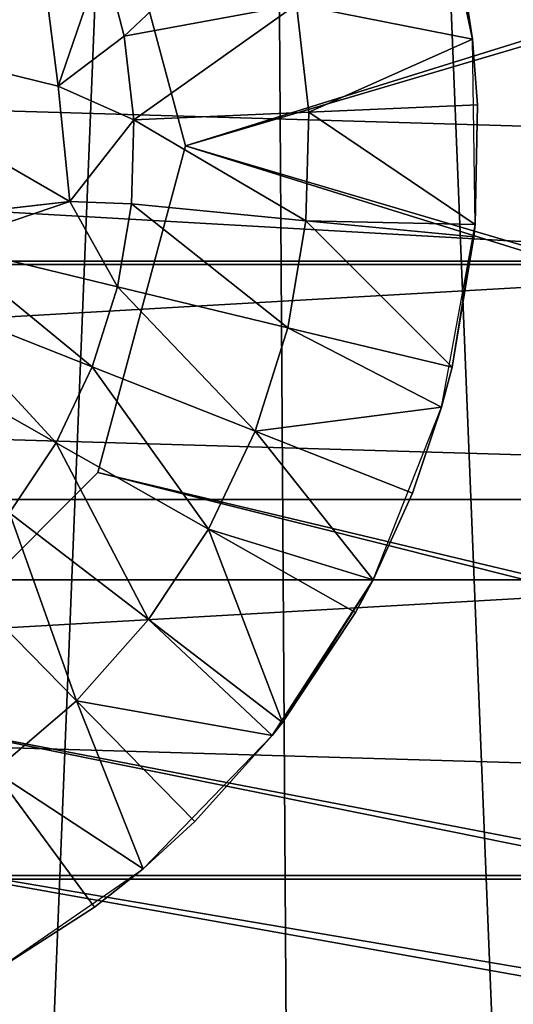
# Model space of a CAD drawing. Extents: x -46 to 46, y 1 to 197.
# Tile 121 of 168: x 2.42 to 4.61, y 121.75 to 126.12. Entities that reach past the tile are written whole.
import ezdxf

# ---------------------------------------------------------------- set-up
doc = ezdxf.new("R2010")
doc.units = 0
doc.header["$LTSCALE"] = 25.4
doc.layers.get('0').update_dxf_attribs({"color": 13, "linetype": 'CONTINUOUS'})

# ---------------------------------------------------------------- blocks, each defined once
blk = doc.blocks.new('BUSH-3401_STL')
at = {"color": 251}
mesh = blk.add_polyface(dxfattribs=at)
corners = [(-2.7593, 117.0466, 107.1858), (3.2954, 117.0466, 107.1858), (0.268, 116.9574, 107.0481), (-5.7511, 117.3133, 107.5975), (6.2872, 117.3133, 107.5975), (-8.6724, 117.7542, 108.2783), (9.2085, 117.7542, 108.2783), (-11.4888, 118.3643, 109.2201), (12.0249, 118.3643, 109.2201), (-14.1675, 119.1363, 110.4121), (14.7036, 119.1363, 110.4121), (-16.6768, 120.0612, 111.8401), (17.2129, 120.0612, 111.8401), (-18.9875, 121.1282, 113.4874), (19.5236, 121.1282, 113.4874), (-21.0725, 122.3248, 115.3348), (21.6086, 122.3248, 115.3348), (-22.9072, 123.6369, 117.3606), (23.4433, 123.6369, 117.3606), (-24.4703, 125.0492, 119.541), (25.0064, 125.0492, 119.541), (-25.7433, 126.545, 121.8504), (26.2794, 126.545, 121.8504), (-26.7114, 128.1069, 124.2619), (27.2474, 128.1069, 124.2619), (-27.3631, 129.7166, 126.747), (27.8992, 129.7166, 126.747), (-27.6909, 131.3551, 129.2767), (28.227, 131.3551, 129.2767), (-27.6909, 133.0033, 131.8214), (28.227, 133.0033, 131.8214), (-27.3631, 134.6418, 134.3511), (27.8992, 134.6418, 134.3511), (-26.7114, 136.2515, 136.8362), (27.2474, 136.2515, 136.8362), (-25.7433, 137.8134, 139.2477), (26.2794, 137.8134, 139.2477), (-24.4703, 139.3092, 141.5571), (25.0064, 139.3092, 141.5571), (-22.9072, 140.7215, 143.7375), (23.4433, 140.7215, 143.7375), (-21.0725, 142.0336, 145.7632), (21.6086, 142.0336, 145.7632), (-18.9875, 143.2302, 147.6106), (19.5236, 143.2302, 147.6106), (-16.6768, 144.2972, 149.258), (17.2129, 144.2972, 149.258), (-14.1675, 145.2221, 150.686), (14.7036, 145.2221, 150.686), (-11.4888, 145.9942, 151.8779), (12.0249, 145.9942, 151.8779), (-8.6724, 146.6042, 152.8198), (9.2085, 146.6042, 152.8198), (-5.7511, 147.0452, 153.5006), (6.2872, 147.0452, 153.5006), (-2.7593, 147.3118, 153.9122), (3.2954, 147.3118, 153.9122), (0.268, 147.401, 154.05)]
mesh.append_faces([[corners[k] for k in face] for face in [(0, 1, 2), (56, 55, 57)]], dxfattribs={"vtx0": -1, "color": 251})
mesh.append_faces([[corners[k] for k in face] for face in [(1, 3, 4), (4, 5, 6), (6, 7, 8), (8, 9, 10), (10, 11, 12), (12, 13, 14), (14, 15, 16), (16, 17, 18), (18, 19, 20), (20, 21, 22), (22, 23, 24), (24, 25, 26), (26, 27, 28), (28, 29, 30), (30, 31, 32), (32, 33, 34), (34, 35, 36), (36, 37, 38), (38, 39, 40), (40, 41, 42), (42, 43, 44), (44, 45, 46), (46, 47, 48), (48, 49, 50), (50, 51, 52), (52, 53, 54), (54, 55, 56)]], dxfattribs={"vtx0": -1, "vtx1": -1, "color": 251})
mesh.append_faces([[corners[k] for k in face] for face in [(1, 0, 3), (4, 3, 5), (6, 5, 7), (8, 7, 9), (10, 9, 11), (12, 11, 13), (14, 13, 15), (16, 15, 17), (18, 17, 19), (20, 19, 21), (22, 21, 23), (24, 23, 25), (26, 25, 27), (28, 27, 29), (30, 29, 31), (32, 31, 33), (34, 33, 35), (36, 35, 37), (38, 37, 39), (40, 39, 41), (42, 41, 43), (44, 43, 45), (46, 45, 47), (48, 47, 49), (50, 49, 51), (52, 51, 53), (54, 53, 55)]], dxfattribs={"vtx0": -1, "vtx2": -1, "color": 251})
mesh = blk.add_polyface(dxfattribs=at)
corners = [(-20.0941, 128.0329, 68.9352), (-19.8292, 121.4614, 68.9352), (-20.2269, 124.7364, 68.9352), (-19.4342, 131.2654, 68.9352), (-18.9114, 118.2925, 68.9352), (-18.2643, 134.3501, 68.9352), (-17.4971, 115.3119, 68.9352), (-16.6147, 137.2072, 68.9352), (-15.6229, 112.5968, 68.9352), (-14.5282, 139.7627, 68.9352), (-13.3375, 110.2174, 68.9352), (-12.0587, 141.9505, 68.9352), (-10.7001, 108.2355, 68.9352), (-9.2704, 143.7137, 68.9352), (-7.7788, 106.7023, 68.9352), (-6.2352, 145.0069, 68.9352), (-4.6495, 105.6576, 68.9352), (-3.032, 145.7964, 68.9352), (-1.3931, 105.1284, 68.9352), (0.2565, 146.0619, 68.9352), (0.2565, 105.0619, 68.9352), (3.5449, 145.7964, 68.9352), (1.906, 105.1284, 68.9352), (5.1624, 105.6576, 68.9352), (6.7482, 145.0069, 68.9352), (8.2918, 106.7023, 68.9352), (9.7833, 143.7137, 68.9352), (11.213, 108.2355, 68.9352), (12.5717, 141.9505, 68.9352), (13.8505, 110.2174, 68.9352), (15.0411, 139.7627, 68.9352), (16.1359, 112.5968, 68.9352), (17.1276, 137.2072, 68.9352), (18.01, 115.3119, 68.9352), (18.7772, 134.3501, 68.9352), (19.4243, 118.2925, 68.9352), (19.9471, 131.2654, 68.9352), (20.3422, 121.4614, 68.9352), (20.607, 128.0329, 68.9352), (20.7398, 124.7364, 68.9352)]
mesh.append_faces([[corners[k] for k in face] for face in [(0, 1, 2), (37, 38, 39)]], dxfattribs={"vtx0": -1, "color": 251})
mesh.append_faces([[corners[k] for k in face] for face in [(1, 3, 4), (4, 5, 6), (6, 7, 8), (8, 9, 10), (10, 11, 12), (12, 13, 14), (14, 15, 16), (16, 17, 18), (18, 19, 20), (20, 21, 22), (22, 21, 23), (23, 24, 25), (25, 26, 27), (27, 28, 29), (29, 30, 31), (31, 32, 33), (33, 34, 35), (35, 36, 37)]], dxfattribs={"vtx0": -1, "vtx1": -1, "color": 251})
mesh.append_faces([[corners[k] for k in face] for face in [(1, 0, 3), (4, 3, 5), (6, 5, 7), (8, 7, 9), (10, 9, 11), (12, 11, 13), (14, 13, 15), (16, 15, 17), (18, 17, 19), (20, 19, 21), (23, 21, 24), (25, 24, 26), (27, 26, 28), (29, 28, 30), (31, 30, 32), (33, 32, 34), (35, 34, 36), (37, 36, 38)]], dxfattribs={"vtx0": -1, "vtx2": -1, "color": 251})
mesh = blk.add_polyface(dxfattribs=at)
corners = [(-19.8292, 121.4614, 71.5351), (-20.0941, 128.0329, 71.5351), (-20.2269, 124.7364, 71.5351), (-19.4342, 131.2654, 71.5351), (-18.9114, 118.2925, 71.5351), (-18.2643, 134.3501, 71.5351), (-17.4971, 115.3119, 71.5351), (-16.6147, 137.2072, 71.5351), (-15.6229, 112.5968, 71.5351), (-14.5282, 139.7627, 71.5351), (-13.3375, 110.2174, 71.5351), (-12.0587, 141.9505, 71.5351), (-10.7001, 108.2355, 71.5351), (-9.2704, 143.7137, 71.5351), (-7.7788, 106.7023, 71.5351), (-6.2352, 145.0069, 71.5351), (-4.6495, 105.6576, 71.5351), (-3.032, 145.7964, 71.5351), (-1.3931, 105.1284, 71.5351), (0.2565, 146.0619, 71.5351), (0.2565, 105.0619, 71.5351), (1.906, 105.1284, 71.5351), (3.5449, 145.7964, 71.5351), (5.1624, 105.6576, 71.5351), (6.7482, 145.0069, 71.5351), (8.2918, 106.7023, 71.5351), (9.7833, 143.7137, 71.5351), (11.213, 108.2355, 71.5351), (12.5717, 141.9505, 71.5351), (13.8505, 110.2174, 71.5351), (15.0411, 139.7627, 71.5351), (16.1359, 112.5968, 71.5351), (17.1276, 137.2072, 71.5351), (18.01, 115.3119, 71.5351), (18.7772, 134.3501, 71.5351), (19.4243, 118.2925, 71.5351), (19.9471, 131.2654, 71.5351), (20.3422, 121.4614, 71.5351), (20.607, 128.0329, 71.5351), (20.7398, 124.7364, 71.5351)]
mesh.append_faces([[corners[k] for k in face] for face in [(0, 1, 2), (38, 37, 39)]], dxfattribs={"vtx0": -1, "color": 251})
mesh.append_faces([[corners[k] for k in face] for face in [(1, 0, 3), (3, 4, 5), (5, 6, 7), (7, 8, 9), (9, 10, 11), (11, 12, 13), (13, 14, 15), (15, 16, 17), (17, 18, 19), (19, 21, 22), (22, 23, 24), (24, 25, 26), (26, 27, 28), (28, 29, 30), (30, 31, 32), (32, 33, 34), (34, 35, 36), (36, 37, 38)]], dxfattribs={"vtx0": -1, "vtx1": -1, "color": 251})
mesh.append_faces([[corners[k] for k in face] for face in [(3, 0, 4), (5, 4, 6), (7, 6, 8), (9, 8, 10), (11, 10, 12), (13, 12, 14), (15, 14, 16), (17, 16, 18), (19, 18, 20), (19, 20, 21), (22, 21, 23), (24, 23, 25), (26, 25, 27), (28, 27, 29), (30, 29, 31), (32, 31, 33), (34, 33, 35), (36, 35, 37)]], dxfattribs={"vtx0": -1, "vtx2": -1, "color": 251})
mesh = blk.add_polyface(dxfattribs=at)
corners = [(-29.7435, 133.5619, 71.5351), (-1.1935, 128.0734, 71.5351), (-29.7435, 117.5619, 71.5351), (0.2565, 128.4619, 71.5351), (30.2565, 133.5619, 71.5351), (-2.255, 127.0119, 71.5351), (-2.6435, 125.5619, 71.5351), (1.7065, 128.0734, 71.5351), (2.7679, 127.0119, 71.5351), (3.1565, 125.5619, 71.5351), (0.2565, 122.6619, 71.5351), (30.2565, 117.5619, 71.5351), (-1.1935, 123.0504, 71.5351), (-2.255, 124.1119, 71.5351), (1.7065, 123.0504, 71.5351), (2.7679, 124.1119, 71.5351)]
mesh.append_faces([[corners[k] for k in face] for face in [(0, 1, 2), (1, 0, 3), (3, 4, 7), (7, 4, 8), (8, 4, 9), (2, 10, 11), (10, 2, 12), (12, 2, 13), (13, 2, 6), (11, 9, 4)]], dxfattribs={"vtx0": -1, "vtx1": -1, "color": 251})
mesh.append_faces([[corners[k] for k in face] for face in [(3, 0, 4), (2, 1, 5), (2, 5, 6), (11, 10, 14), (11, 14, 15), (11, 15, 9)]], dxfattribs={"vtx0": -1, "vtx2": -1, "color": 251})
mesh = blk.add_polyface(dxfattribs=at)
corners = [(-28.3435, 117.5619, 72.9352), (-1.1935, 123.0504, 72.9352), (-28.3435, 133.5619, 72.9352), (0.2565, 122.6619, 72.9352), (28.8565, 117.5619, 72.9352), (-2.255, 124.1119, 72.9352), (-2.6435, 125.5619, 72.9352), (1.7065, 123.0504, 72.9352), (2.7679, 124.1119, 72.9352), (3.1565, 125.5619, 72.9352), (0.2565, 128.4619, 72.9352), (28.8565, 133.5619, 72.9352), (-1.1935, 128.0734, 72.9352), (-2.255, 127.0119, 72.9352), (1.7065, 128.0734, 72.9352), (2.7679, 127.0119, 72.9352)]
mesh.append_faces([[corners[k] for k in face] for face in [(0, 1, 2), (1, 0, 3), (3, 4, 7), (7, 4, 8), (8, 4, 9), (2, 10, 11), (10, 2, 12), (12, 2, 13), (13, 2, 6), (11, 9, 4)]], dxfattribs={"vtx0": -1, "vtx1": -1, "color": 251})
mesh.append_faces([[corners[k] for k in face] for face in [(3, 0, 4), (2, 1, 5), (2, 5, 6), (11, 10, 14), (11, 14, 15), (11, 15, 9)]], dxfattribs={"vtx0": -1, "vtx2": -1, "color": 251})
mesh = blk.add_polyface(dxfattribs=at)
corners = [(2.7679, 127.0119, 72.9352), (3.1565, 125.5619, 71.5351), (3.1565, 125.5619, 72.9352), (2.7679, 127.0119, 71.5351)]
mesh.append_faces([[corners[k] for k in face] for face in [(0, 1, 2), (1, 0, 3)]], dxfattribs={"vtx0": -1, "color": 251})
at = {"color": 8}
mesh = blk.add_polyface(dxfattribs=at)
corners = [(4.2572, 126.8402, 74.3429), (4.4297, 126.0351, 73.8429), (4.2572, 126.8402, 73.8429)]
mesh.append_faces([[corners[k] for k in face] for face in [(0, 1, 2)]], dxfattribs={"color": 8})
mesh = blk.add_polyface(dxfattribs=at)
corners = [(4.2572, 126.8402, 74.3429), (4.3866, 126.3251, 74.3429), (4.4297, 126.0351, 73.8429)]
mesh.append_faces([[corners[k] for k in face] for face in [(0, 1, 2)]], dxfattribs={"color": 8})
at = {"color": 251}
mesh = blk.add_polyface(dxfattribs=at)
corners = [(3.8485, 84.0868, 203.6488), (0.268, 126.6868, 172.9998), (0.268, 84.1855, 203.8013), (3.5706, 126.5957, 172.8592)]
mesh.append_faces([[corners[k] for k in face] for face in [(0, 1, 2), (1, 0, 3)]], dxfattribs={"vtx0": -1, "color": 251})
at = {"color": 8}
mesh = blk.add_polyface(dxfattribs=at)
corners = [(2.8853, 126.0476, 74.9513), (3.5289, 126.6549, 74.6808), (2.7921, 126.4088, 74.9513), (3.6491, 126.1888, 74.6808)]
mesh.append_faces([[corners[k] for k in face] for face in [(0, 1, 2), (1, 0, 3)]], dxfattribs={"vtx0": -1, "color": 8})
at = {"color": 251}
mesh = blk.add_polyface(dxfattribs=at)
corners = [(3.8485, 84.0868, 203.6488), (6.8392, 126.3235, 172.4389), (3.5706, 126.5957, 172.8592), (7.3922, 83.7917, 203.1932)]
mesh.append_faces([[corners[k] for k in face] for face in [(0, 1, 2), (1, 0, 3)]], dxfattribs={"vtx0": -1, "color": 251})
at = {"color": 8}
mesh = blk.add_polyface(dxfattribs=at)
corners = [(2.7921, 126.4088, 74.9513), (2.5269, 126.3376, 75.0288), (2.5914, 125.8266, 75.0418)]
mesh.append_faces([[corners[k] for k in face] for face in [(0, 1, 2)]], dxfattribs={"color": 8})
mesh = blk.add_polyface(dxfattribs=at)
corners = [(2.8853, 126.0476, 74.9513), (2.7921, 126.4088, 74.9513), (2.5914, 125.8266, 75.0418)]
mesh.append_faces([[corners[k] for k in face] for face in [(0, 1, 2)]], dxfattribs={"color": 8})
mesh = blk.add_polyface(dxfattribs=at)
corners = [(2.643, 125.3142, 75.0288), (1.1468, 126.1811, 72.2429), (1.2628, 125.1577, 72.2429), (2.5914, 125.8266, 75.0418), (2.5269, 126.3376, 75.0288)]
mesh.append_faces([[corners[k] for k in face] for face in [(0, 1, 2), (1, 3, 4)]], dxfattribs={"vtx0": -1, "color": 8})
mesh.append_faces([[corners[k] for k in face] for face in [(1, 0, 3)]], dxfattribs={"vtx0": -1, "vtx2": -1, "color": 8})
mesh = blk.add_polyface(dxfattribs=at)
corners = [(4.4297, 126.0351, 74.3429), (4.3866, 126.3251, 74.3429), (3.6491, 126.1888, 74.6808)]
mesh.append_faces([[corners[k] for k in face] for face in [(0, 1, 2)]], dxfattribs={"color": 8})
mesh = blk.add_polyface(dxfattribs=at)
corners = [(4.3866, 126.3251, 74.3429), (4.4297, 126.0351, 74.3429), (4.4297, 126.0351, 73.8429)]
mesh.append_faces([[corners[k] for k in face] for face in [(0, 1, 2)]], dxfattribs={"color": 8})
mesh = blk.add_polyface(dxfattribs=at)
corners = [(2.9273, 125.6771, 74.9513), (3.6491, 126.1888, 74.6808), (2.8853, 126.0476, 74.9513), (3.7034, 125.7105, 74.6808)]
mesh.append_faces([[corners[k] for k in face] for face in [(0, 1, 2), (1, 0, 3)]], dxfattribs={"vtx0": -1, "color": 8})
mesh = blk.add_polyface(dxfattribs=at)
corners = [(4.4297, 126.0351, 74.3429), (3.6491, 126.1888, 74.6808), (3.7034, 125.7105, 74.6808)]
mesh.append_faces([[corners[k] for k in face] for face in [(0, 1, 2)]], dxfattribs={"color": 8})
mesh = blk.add_polyface(dxfattribs=at)
corners = [(2.9273, 125.6771, 74.9513), (2.8853, 126.0476, 74.9513), (2.5914, 125.8266, 75.0418)]
mesh.append_faces([[corners[k] for k in face] for face in [(0, 1, 2)]], dxfattribs={"color": 8})
mesh = blk.add_polyface(dxfattribs=at)
corners = [(4.4526, 125.7428, 74.3429), (4.4297, 126.0351, 74.3429), (3.7034, 125.7105, 74.6808)]
mesh.append_faces([[corners[k] for k in face] for face in [(0, 1, 2)]], dxfattribs={"color": 8})
mesh = blk.add_polyface(dxfattribs=at)
corners = [(4.4297, 126.0351, 73.8429), (4.4526, 125.7428, 74.3429), (4.4419, 125.2118, 73.8429)]
mesh.append_faces([[corners[k] for k in face] for face in [(0, 1, 2)]], dxfattribs={"color": 8})
mesh = blk.add_polyface(dxfattribs=at)
corners = [(4.4297, 126.0351, 74.3429), (4.4526, 125.7428, 74.3429), (4.4297, 126.0351, 73.8429)]
mesh.append_faces([[corners[k] for k in face] for face in [(0, 1, 2)]], dxfattribs={"color": 8})
mesh = blk.add_polyface(dxfattribs=at)
corners = [(2.9273, 125.6771, 74.9513), (2.5914, 125.8266, 75.0418), (2.643, 125.3142, 75.0288)]
mesh.append_faces([[corners[k] for k in face] for face in [(0, 1, 2)]], dxfattribs={"color": 8})
mesh = blk.add_polyface(dxfattribs=at)
corners = [(3.6905, 125.2294, 74.6808), (2.9273, 125.6771, 74.9513), (2.9173, 125.3042, 74.9513), (3.7034, 125.7105, 74.6808)]
mesh.append_faces([[corners[k] for k in face] for face in [(0, 1, 2), (1, 0, 3)]], dxfattribs={"vtx0": -1, "color": 8})
mesh = blk.add_polyface(dxfattribs=at)
corners = [(4.4419, 125.2118, 74.3429), (3.7034, 125.7105, 74.6808), (3.6905, 125.2294, 74.6808)]
mesh.append_faces([[corners[k] for k in face] for face in [(0, 1, 2)]], dxfattribs={"color": 8})
mesh = blk.add_polyface(dxfattribs=at)
corners = [(4.4526, 125.7428, 74.3429), (3.7034, 125.7105, 74.6808), (4.4419, 125.2118, 74.3429)]
mesh.append_faces([[corners[k] for k in face] for face in [(0, 1, 2)]], dxfattribs={"color": 8})
mesh = blk.add_polyface(dxfattribs=at)
corners = [(4.4526, 125.7428, 74.3429), (4.4419, 125.2118, 74.3429), (4.4419, 125.2118, 73.8429)]
mesh.append_faces([[corners[k] for k in face] for face in [(0, 1, 2)]], dxfattribs={"color": 8})
mesh = blk.add_polyface(dxfattribs=at)
corners = [(2.9273, 125.6771, 74.9513), (2.643, 125.3142, 75.0288), (2.9173, 125.3042, 74.9513)]
mesh.append_faces([[corners[k] for k in face] for face in [(0, 1, 2)]], dxfattribs={"color": 8})
at = {"color": 251}
mesh = blk.add_polyface(dxfattribs=at)
corners = [(3.1565, 125.5619, 72.9352), (2.7679, 124.1119, 71.5351), (2.7679, 124.1119, 72.9352), (3.1565, 125.5619, 71.5351)]
mesh.append_faces([[corners[k] for k in face] for face in [(0, 1, 2), (1, 0, 3)]], dxfattribs={"vtx0": -1, "color": 251})
mesh = blk.add_polyface(dxfattribs=at)
corners = [(6.4335, 93.497, 121.045), (-5.8974, 93.497, 121.045), (0.268, 93.1447, 120.5011), (12.3294, 94.5385, 122.6529), (-11.7933, 94.5385, 122.6529), (17.6982, 96.2236, 125.2545), (-17.1622, 96.2236, 125.2545), (22.3053, 98.4787, 128.7362), (-21.7692, 98.4787, 128.7362), (25.9492, 101.2052, 132.9457), (-25.4131, 101.2052, 132.9457), (28.4707, 104.2841, 137.6991), (-27.9346, 104.2841, 137.6991), (29.7596, 107.5807, 142.7887), (-29.2235, 107.5807, 142.7887), (29.7596, 110.9509, 147.992), (-29.2235, 110.9509, 147.992), (28.4707, 114.2474, 153.0815), (-27.9346, 114.2474, 153.0815), (25.9492, 117.3263, 157.8349), (-25.4131, 117.3263, 157.8349), (22.3053, 120.0528, 162.0445), (-21.7692, 120.0528, 162.0445), (17.6982, 122.3079, 165.5261), (-17.1622, 122.3079, 165.5261), (12.3294, 123.993, 168.1278), (-11.7933, 123.993, 168.1278), (6.4335, 125.0345, 169.7357), (-5.8974, 125.0345, 169.7357), (0.268, 125.3868, 170.2796)]
mesh.append_faces([[corners[k] for k in face] for face in [(0, 1, 2), (28, 27, 29)]], dxfattribs={"vtx0": -1, "color": 251})
mesh.append_faces([[corners[k] for k in face] for face in [(1, 3, 4), (4, 5, 6), (6, 7, 8), (8, 9, 10), (10, 11, 12), (12, 13, 14), (14, 15, 16), (16, 17, 18), (18, 19, 20), (20, 21, 22), (22, 23, 24), (24, 25, 26), (26, 27, 28)]], dxfattribs={"vtx0": -1, "vtx1": -1, "color": 251})
mesh.append_faces([[corners[k] for k in face] for face in [(1, 0, 3), (4, 3, 5), (6, 5, 7), (8, 7, 9), (10, 9, 11), (12, 11, 13), (14, 13, 15), (16, 15, 17), (18, 17, 19), (20, 19, 21), (22, 21, 23), (24, 23, 25), (26, 25, 27)]], dxfattribs={"vtx0": -1, "vtx2": -1, "color": 251})
mesh = blk.add_polyface(dxfattribs=at)
corners = [(6.4335, 125.0345, 169.7357), (0.268, 81.315, 203.4076), (0.268, 125.3868, 170.2796), (7.2331, 80.917, 202.7932)]
mesh.append_faces([[corners[k] for k in face] for face in [(0, 1, 2), (1, 0, 3)]], dxfattribs={"vtx0": -1, "color": 251})
at = {"color": 8}
mesh = blk.add_polyface(dxfattribs=at)
corners = [(1.2391, 125.155, 75.2821), (1.2628, 125.1577, 72.2429), (0.9877, 125.1265, 72.2429), (2.643, 125.3142, 75.0288), (1.9459, 125.2352, 75.1827), (1.7846, 125.2169, 75.2103)]
mesh.append_faces([[corners[k] for k in face] for face in [(0, 1, 2), (4, 0, 5)]], dxfattribs={"vtx0": -1, "color": 8})
mesh.append_faces([[corners[k] for k in face] for face in [(1, 0, 3), (3, 0, 4)]], dxfattribs={"vtx0": -1, "vtx1": -1, "color": 8})
mesh = blk.add_polyface(dxfattribs=at)
corners = [(2.643, 125.3142, 75.0288), (1.9459, 125.2352, 75.1827), (2.0801, 125.123, 75.1522)]
mesh.append_faces([[corners[k] for k in face] for face in [(0, 1, 2)]], dxfattribs={"color": 8})
mesh = blk.add_polyface(dxfattribs=at)
corners = [(2.8556, 124.9364, 74.9513), (2.643, 125.3142, 75.0288), (2.0801, 125.123, 75.1522)]
mesh.append_faces([[corners[k] for k in face] for face in [(0, 1, 2)]], dxfattribs={"color": 8})
mesh = blk.add_polyface(dxfattribs=at)
corners = [(2.9173, 125.3042, 74.9513), (2.643, 125.3142, 75.0288), (2.8556, 124.9364, 74.9513)]
mesh.append_faces([[corners[k] for k in face] for face in [(0, 1, 2)]], dxfattribs={"color": 8})
mesh = blk.add_polyface(dxfattribs=at)
corners = [(3.6108, 124.7547, 74.6808), (2.9173, 125.3042, 74.9513), (2.8556, 124.9364, 74.9513), (3.6905, 125.2294, 74.6808)]
mesh.append_faces([[corners[k] for k in face] for face in [(0, 1, 2), (1, 0, 3)]], dxfattribs={"vtx0": -1, "color": 8})
mesh = blk.add_polyface(dxfattribs=at)
corners = [(4.3399, 124.5792, 74.3429), (3.6905, 125.2294, 74.6808), (3.6108, 124.7547, 74.6808), (4.4369, 125.1571, 74.3429)]
mesh.append_faces([[corners[k] for k in face] for face in [(0, 1, 2), (1, 0, 3)]], dxfattribs={"vtx0": -1, "color": 8})
mesh = blk.add_polyface(dxfattribs=at)
corners = [(4.4419, 125.2118, 74.3429), (3.6905, 125.2294, 74.6808), (4.4369, 125.1571, 74.3429)]
mesh.append_faces([[corners[k] for k in face] for face in [(0, 1, 2)]], dxfattribs={"color": 8})
mesh = blk.add_polyface(dxfattribs=at)
corners = [(4.4419, 125.2118, 73.8429), (4.3399, 124.5792, 74.3429), (4.2931, 124.402, 73.8429)]
mesh.append_faces([[corners[k] for k in face] for face in [(0, 1, 2)]], dxfattribs={"color": 8})
mesh = blk.add_polyface(dxfattribs=at)
corners = [(4.4419, 125.2118, 73.8429), (4.4369, 125.1571, 74.3429), (4.3399, 124.5792, 74.3429)]
mesh.append_faces([[corners[k] for k in face] for face in [(0, 1, 2)]], dxfattribs={"color": 8})
mesh = blk.add_polyface(dxfattribs=at)
corners = [(4.4419, 125.2118, 74.3429), (4.4369, 125.1571, 74.3429), (4.4419, 125.2118, 73.8429)]
mesh.append_faces([[corners[k] for k in face] for face in [(0, 1, 2)]], dxfattribs={"color": 8})
mesh = blk.add_polyface(dxfattribs=at)
corners = [(2.7432, 124.5808, 74.9513), (2.0801, 125.123, 75.1522), (2.0013, 124.8735, 75.1522), (2.8556, 124.9364, 74.9513)]
mesh.append_faces([[corners[k] for k in face] for face in [(0, 1, 2), (1, 0, 3)]], dxfattribs={"vtx0": -1, "color": 8})
mesh = blk.add_polyface(dxfattribs=at)
corners = [(3.4658, 124.2957, 74.6808), (2.8556, 124.9364, 74.9513), (2.7432, 124.5808, 74.9513), (3.6108, 124.7547, 74.6808)]
mesh.append_faces([[corners[k] for k in face] for face in [(0, 1, 2), (1, 0, 3)]], dxfattribs={"vtx0": -1, "color": 8})
mesh = blk.add_polyface(dxfattribs=at)
corners = [(2.5825, 124.2442, 74.9513), (2.0013, 124.8735, 75.1522), (1.8885, 124.6374, 75.1522), (2.7432, 124.5808, 74.9513)]
mesh.append_faces([[corners[k] for k in face] for face in [(0, 1, 2), (1, 0, 3)]], dxfattribs={"vtx0": -1, "color": 8})
mesh = blk.add_polyface(dxfattribs=at)
corners = [(4.2931, 124.402, 74.3429), (3.6108, 124.7547, 74.6808), (3.4658, 124.2957, 74.6808)]
mesh.append_faces([[corners[k] for k in face] for face in [(0, 1, 2)]], dxfattribs={"color": 8})
mesh = blk.add_polyface(dxfattribs=at)
corners = [(4.3399, 124.5792, 74.3429), (3.6108, 124.7547, 74.6808), (4.2931, 124.402, 74.3429)]
mesh.append_faces([[corners[k] for k in face] for face in [(0, 1, 2)]], dxfattribs={"color": 8})
mesh = blk.add_polyface(dxfattribs=at)
corners = [(2.3765, 123.9333, 74.9513), (1.8885, 124.6374, 75.1522), (1.744, 124.4192, 75.1522), (2.5825, 124.2442, 74.9513)]
mesh.append_faces([[corners[k] for k in face] for face in [(0, 1, 2), (1, 0, 3)]], dxfattribs={"vtx0": -1, "color": 8})
mesh = blk.add_polyface(dxfattribs=at)
corners = [(3.2584, 123.8614, 74.6808), (2.7432, 124.5808, 74.9513), (2.5825, 124.2442, 74.9513), (3.4658, 124.2957, 74.6808)]
mesh.append_faces([[corners[k] for k in face] for face in [(0, 1, 2), (1, 0, 3)]], dxfattribs={"vtx0": -1, "color": 8})
mesh = blk.add_polyface(dxfattribs=at)
corners = [(4.3399, 124.5792, 74.3429), (4.2931, 124.402, 74.3429), (4.2931, 124.402, 73.8429)]
mesh.append_faces([[corners[k] for k in face] for face in [(0, 1, 2)]], dxfattribs={"color": 8})
mesh = blk.add_polyface(dxfattribs=at)
corners = [(4.2931, 124.402, 74.3429), (3.4658, 124.2957, 74.6808), (4.1634, 124.0205, 74.3429)]
mesh.append_faces([[corners[k] for k in face] for face in [(0, 1, 2)]], dxfattribs={"color": 8})
mesh = blk.add_polyface(dxfattribs=at)
corners = [(4.2931, 124.402, 73.8429), (4.1634, 124.0205, 74.3429), (3.9893, 123.6368, 73.8429)]
mesh.append_faces([[corners[k] for k in face] for face in [(0, 1, 2)]], dxfattribs={"color": 8})
mesh = blk.add_polyface(dxfattribs=at)
corners = [(4.2931, 124.402, 74.3429), (4.1634, 124.0205, 74.3429), (4.2931, 124.402, 73.8429)]
mesh.append_faces([[corners[k] for k in face] for face in [(0, 1, 2)]], dxfattribs={"color": 8})
mesh = blk.add_polyface(dxfattribs=at)
corners = [(3.9893, 123.6368, 74.3429), (3.4658, 124.2957, 74.6808), (3.2584, 123.8614, 74.6808)]
mesh.append_faces([[corners[k] for k in face] for face in [(0, 1, 2)]], dxfattribs={"color": 8})
mesh = blk.add_polyface(dxfattribs=at)
corners = [(4.1634, 124.0205, 74.3429), (3.4658, 124.2957, 74.6808), (3.9893, 123.6368, 74.3429)]
mesh.append_faces([[corners[k] for k in face] for face in [(0, 1, 2)]], dxfattribs={"color": 8})
mesh = blk.add_polyface(dxfattribs=at)
corners = [(2.9925, 123.4601, 74.6808), (2.5825, 124.2442, 74.9513), (2.3765, 123.9333, 74.9513), (3.2584, 123.8614, 74.6808)]
mesh.append_faces([[corners[k] for k in face] for face in [(0, 1, 2), (1, 0, 3)]], dxfattribs={"vtx0": -1, "color": 8})
at = {"color": 251}
mesh = blk.add_polyface(dxfattribs=at)
corners = [(1.7065, 123.0504, 72.9352), (2.7679, 124.1119, 71.5351), (1.7065, 123.0504, 71.5351), (2.7679, 124.1119, 72.9352)]
mesh.append_faces([[corners[k] for k in face] for face in [(0, 1, 2), (1, 0, 3)]], dxfattribs={"vtx0": -1, "color": 251})
at = {"color": 8}
mesh = blk.add_polyface(dxfattribs=at)
corners = [(4.1634, 124.0205, 74.3429), (3.9893, 123.6368, 74.3429), (3.9893, 123.6368, 73.8429)]
mesh.append_faces([[corners[k] for k in face] for face in [(0, 1, 2)]], dxfattribs={"color": 8})
mesh = blk.add_polyface(dxfattribs=at)
corners = [(2.6733, 123.0998, 74.6808), (2.3765, 123.9333, 74.9513), (2.1292, 123.6541, 74.9513), (2.9925, 123.4601, 74.6808)]
mesh.append_faces([[corners[k] for k in face] for face in [(0, 1, 2), (1, 0, 3)]], dxfattribs={"vtx0": -1, "color": 8})
mesh = blk.add_polyface(dxfattribs=at)
corners = [(3.5872, 123.0033, 74.3429), (3.2584, 123.8614, 74.6808), (2.9925, 123.4601, 74.6808), (3.9108, 123.4917, 74.3429)]
mesh.append_faces([[corners[k] for k in face] for face in [(0, 1, 2), (1, 0, 3)]], dxfattribs={"vtx0": -1, "color": 8})
mesh = blk.add_polyface(dxfattribs=at)
corners = [(3.9893, 123.6368, 74.3429), (3.2584, 123.8614, 74.6808), (3.9108, 123.4917, 74.3429)]
mesh.append_faces([[corners[k] for k in face] for face in [(0, 1, 2)]], dxfattribs={"color": 8})
mesh = blk.add_polyface(dxfattribs=at)
corners = [(2.3072, 122.7874, 74.6808), (2.1292, 123.6541, 74.9513), (1.8455, 123.4121, 74.9513), (2.6733, 123.0998, 74.6808)]
mesh.append_faces([[corners[k] for k in face] for face in [(0, 1, 2), (1, 0, 3)]], dxfattribs={"vtx0": -1, "color": 8})
mesh = blk.add_polyface(dxfattribs=at)
corners = [(3.9893, 123.6368, 73.8429), (3.5872, 123.0033, 74.3429), (3.542, 122.9456, 73.8429)]
mesh.append_faces([[corners[k] for k in face] for face in [(0, 1, 2)]], dxfattribs={"color": 8})
mesh = blk.add_polyface(dxfattribs=at)
corners = [(3.9893, 123.6368, 73.8429), (3.9108, 123.4917, 74.3429), (3.5872, 123.0033, 74.3429)]
mesh.append_faces([[corners[k] for k in face] for face in [(0, 1, 2)]], dxfattribs={"color": 8})
mesh = blk.add_polyface(dxfattribs=at)
corners = [(3.9893, 123.6368, 74.3429), (3.9108, 123.4917, 74.3429), (3.9893, 123.6368, 73.8429)]
mesh.append_faces([[corners[k] for k in face] for face in [(0, 1, 2)]], dxfattribs={"color": 8})
mesh = blk.add_polyface(dxfattribs=at)
corners = [(3.542, 122.9456, 74.3429), (2.9925, 123.4601, 74.6808), (2.6733, 123.0998, 74.6808)]
mesh.append_faces([[corners[k] for k in face] for face in [(0, 1, 2)]], dxfattribs={"color": 8})
mesh = blk.add_polyface(dxfattribs=at)
corners = [(3.5872, 123.0033, 74.3429), (2.9925, 123.4601, 74.6808), (3.542, 122.9456, 74.3429)]
mesh.append_faces([[corners[k] for k in face] for face in [(0, 1, 2)]], dxfattribs={"color": 8})
mesh = blk.add_polyface(dxfattribs=at)
corners = [(2.9685, 122.3549, 74.3429), (2.6733, 123.0998, 74.6808), (2.3072, 122.7874, 74.6808)]
mesh.append_faces([[corners[k] for k in face] for face in [(0, 1, 2)]], dxfattribs={"color": 8})
mesh = blk.add_polyface(dxfattribs=at)
corners = [(3.1987, 122.5647, 74.3429), (2.6733, 123.0998, 74.6808), (2.9685, 122.3549, 74.3429)]
mesh.append_faces([[corners[k] for k in face] for face in [(0, 1, 2)]], dxfattribs={"color": 8})
mesh = blk.add_polyface(dxfattribs=at)
corners = [(3.542, 122.9456, 74.3429), (2.6733, 123.0998, 74.6808), (3.1987, 122.5647, 74.3429)]
mesh.append_faces([[corners[k] for k in face] for face in [(0, 1, 2)]], dxfattribs={"color": 8})
mesh = blk.add_polyface(dxfattribs=at)
corners = [(3.5872, 123.0033, 74.3429), (3.542, 122.9456, 74.3429), (3.542, 122.9456, 73.8429)]
mesh.append_faces([[corners[k] for k in face] for face in [(0, 1, 2)]], dxfattribs={"color": 8})
mesh = blk.add_polyface(dxfattribs=at)
corners = [(3.542, 122.9456, 74.3429), (2.9685, 122.3549, 73.8429), (3.542, 122.9456, 73.8429)]
mesh.append_faces([[corners[k] for k in face] for face in [(0, 1, 2)]], dxfattribs={"color": 8})
mesh = blk.add_polyface(dxfattribs=at)
corners = [(3.542, 122.9456, 74.3429), (3.1987, 122.5647, 74.3429), (2.9685, 122.3549, 73.8429)]
mesh.append_faces([[corners[k] for k in face] for face in [(0, 1, 2)]], dxfattribs={"color": 8})
mesh = blk.add_polyface(dxfattribs=at)
corners = [(2.7529, 122.1843, 74.3429), (2.3072, 122.7874, 74.6808), (2.2907, 121.8874, 74.3429)]
mesh.append_faces([[corners[k] for k in face] for face in [(0, 1, 2)]], dxfattribs={"color": 8})
mesh = blk.add_polyface(dxfattribs=at)
corners = [(2.9685, 122.3549, 74.3429), (2.3072, 122.7874, 74.6808), (2.7529, 122.1843, 74.3429)]
mesh.append_faces([[corners[k] for k in face] for face in [(0, 1, 2)]], dxfattribs={"color": 8})
mesh = blk.add_polyface(dxfattribs=at)
corners = [(2.9685, 122.3549, 74.3429), (2.9685, 122.3549, 73.8429), (3.1987, 122.5647, 74.3429)]
mesh.append_faces([[corners[k] for k in face] for face in [(0, 1, 2)]], dxfattribs={"color": 8})
mesh = blk.add_polyface(dxfattribs=at)
corners = [(2.7529, 122.1843, 74.3429), (2.2907, 121.8874, 73.8429), (2.9685, 122.3549, 73.8429)]
mesh.append_faces([[corners[k] for k in face] for face in [(0, 1, 2)]], dxfattribs={"color": 8})
mesh = blk.add_polyface(dxfattribs=at)
corners = [(2.7529, 122.1843, 74.3429), (2.9685, 122.3549, 73.8429), (2.9685, 122.3549, 74.3429)]
mesh.append_faces([[corners[k] for k in face] for face in [(0, 1, 2)]], dxfattribs={"color": 8})
mesh = blk.add_polyface(dxfattribs=at)
corners = [(2.2907, 121.8874, 74.3429), (2.2907, 121.8874, 73.8429), (2.7529, 122.1843, 74.3429)]
mesh.append_faces([[corners[k] for k in face] for face in [(0, 1, 2)]], dxfattribs={"color": 8})
blk = doc.blocks.new('GRUPUJ_1')
at = {"color": 0}
blk.add_blockref('BUSH-3401_STL', (45.5568, -27.6526, -0.8958), dxfattribs=at)

msp = doc.modelspace()

# ---------------------------------------------------------------- block references
at = {"color": 0}
msp.add_blockref('GRUPUJ_1', (-45.5568, 27.6526, -67.9042), dxfattribs=at)

doc.saveas('drawing.dxf')
